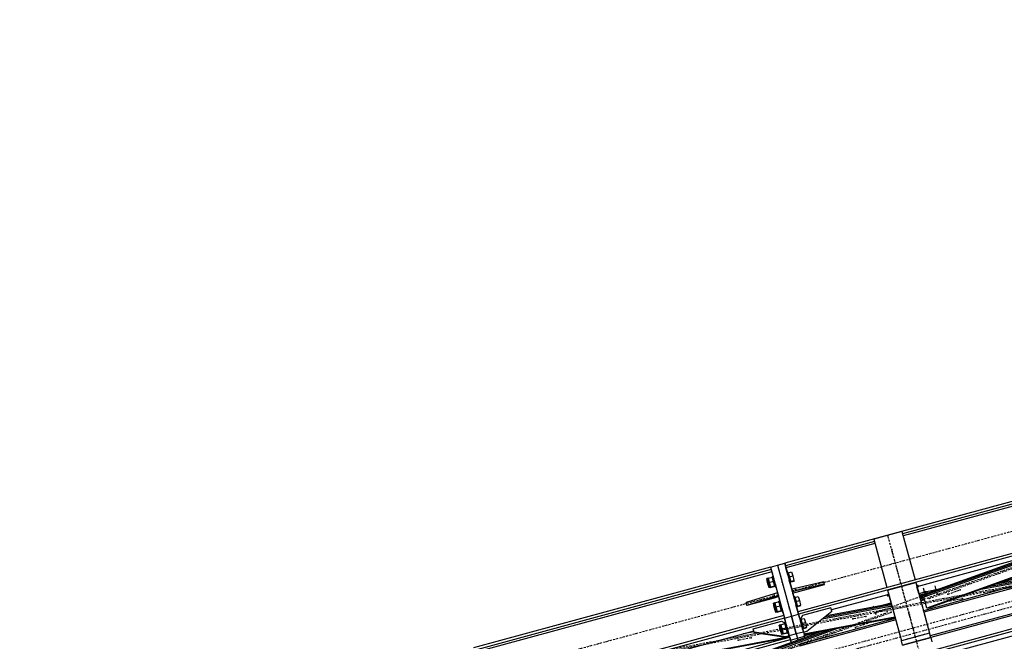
# Model space of a CAD drawing. Header units: millimetres. Extents: x 5305 to 84145, y 9066 to 76599.
# Tile 63 of 158: x 17351 to 22741, y 60258 to 63659. Entities that reach past the tile are written whole.
import ezdxf

# ---------------------------------------------------------------- set-up
doc = ezdxf.new("R2010")
doc.units = ezdxf.units.MM
doc.linetypes.add('STRICHPUNKT2', pattern=[18.5, 10, -4, 0.5, -4])
for name, color, linetype in [('01', 1, 'Continuous'), ('Kante-Höft', 7, 'Continuous'), ('Mitte-Höft', 1, 'Continuous')]:
    doc.layers.add(name, color=color, linetype=linetype)

# ---------------------------------------------------------------- blocks, each defined once
blk = doc.blocks.new('Stahlbau VA')
at = {"layer": 'Kante-Höft'}
for p, q in [((-6322, 29733), (-17825, 26607.8)), ((-6318.4, 29719.6), (-17821.4, 26594.3)), ((-15064.8, 27642.7), (-17897.2, 26873.2)), ((-15061.2, 27629.3), (-17251.8, 27034.1)), ((-15058.1, 27617.8), (-17248.7, 27022.7)), ((-15113.4, 27304.8), (-17173.3, 26745.1)), ((-15111.3, 27164.4), (-17137.6, 26613.9)), ((-15630.3, 27164.3), (-17119.3, 26626.9)), ((-15620.8, 27166.9), (-17114.4, 26627.8)), ((-15607.1, 27170.6), (-17107.4, 26629.1)), ((-15597.6, 27173.2), (-17102.5, 26630)), ((-15092.7, 27208.6), (-16738, 26761.6)), ((-15115.7, 27153.9), (-17135.2, 26605.2)), ((-15115.7, 27153.9), (-17135.2, 26605.2)), ((-17255.2, 27046.8), (-17409.6, 27004.8)), ((-17409.6, 27004.8), (-17337.7, 26740.2)), ((-17255.2, 27046.8), (-17183.3, 26782.1)), ((-15163.3, 27002.1), (-17100.1, 26475.9)), ((-15163.3, 27002.1), (-17100.1, 26475.9)), ((-17406.2, 26992.2), (-17893.5, 26859.7)), ((-17403.1, 26980.7), (-17890.4, 26848.3)), ((-16376, 26961.7), (-17135.7, 26687.5)), ((-15167.7, 26991.6), (-17097.7, 26467.2)), ((-16544.8, 26915.9), (-17159.4, 26694)), ((-16462, 26938.4), (-17157.5, 26687.3)), ((-15202.8, 26908.1), (-17079, 26398.3)), ((-17974.4, 26852.2), (-19600.4, 26410.5)), ((-17974.4, 26852.2), (-17935.8, 26862.7)), ((-17974.4, 26852.2), (-17970.7, 26838.8)), ((-17974.4, 26852.2), (-17898.6, 26573.3)), ((-17935.8, 26862.7), (-17897.2, 26873.2)), ((-17935.8, 26862.7), (-17860, 26583.8)), ((-17935.8, 26862.7), (-17860, 26583.8)), ((-17897.2, 26873.2), (-17821.4, 26594.3)), ((-17893.5, 26859.7), (-17897.2, 26873.2)), ((-17890.4, 26848.3), (-17893.5, 26859.7)), ((-17879.9, 26809.7), (-17890.4, 26848.3)), ((-17887.1, 26836.2), (-17890.2, 26847.7)), ((-15209.6, 26891.8), (-17075.4, 26384.9)), ((-15221.6, 26863.3), (-17069, 26361.4)), ((-16305.2, 26840), (-16750.8, 26757)), ((-17970.7, 26838.8), (-19596.8, 26397)), ((-17967.6, 26827.3), (-19593.7, 26385.6)), ((-17988.1, 26792.2), (-17995.8, 26790.1)), ((-17992.8, 26779.1), (-17995.8, 26790.1)), ((-17995.5, 26788.8), (-17992.2, 26776.9)), ((-17985.1, 26781.2), (-17988.1, 26792.2)), ((-17988, 26791.8), (-17964.8, 26798.1)), ((-17988, 26791.8), (-17981.8, 26768.9)), ((-17970.7, 26838.8), (-17967.6, 26827.3)), ((-17967.6, 26827.3), (-17956.5, 26786.6)), ((-17967.4, 26826.7), (-17964.3, 26815.2)), ((-17960.5, 26801.2), (-17965.3, 26799.9)), ((-17950.7, 26745.9), (-17965.3, 26799.9)), ((-17964.8, 26798.1), (-17958.6, 26775.2)), ((-17962.1, 26787.9), (-17961.4, 26785.3)), ((-17945.8, 26747.2), (-17960.5, 26801.2)), ((-17957.5, 26790.1), (-17956.5, 26786.6)), ((-17956.5, 26786.6), (-17957.3, 26789.5)), ((-17957.2, 26789.2), (-17956.5, 26786.6)), ((-17918.5, 26799.2), (-17918.9, 26800.6)), ((-17918.9, 26800.6), (-17918.5, 26799.2)), ((-17878.5, 26823.5), (-17883.3, 26822.2)), ((-17883.3, 26822.2), (-17868.6, 26768.2)), ((-17879.9, 26809.7), (-17880.3, 26811.1)), ((-17880.1, 26810.5), (-17879.9, 26809.7)), ((-17879.9, 26809.7), (-17880, 26810.2)), ((-17878.5, 26823.5), (-17863.8, 26769.5)), ((-17878, 26821.7), (-17859.6, 26826.7)), ((-17878, 26821.7), (-17871.8, 26798.8)), ((-17867.1, 26781.5), (-17875.2, 26811.5)), ((-17875.1, 26811), (-17867.2, 26782)), ((-17871.8, 26798.8), (-17853.4, 26803.8)), ((-17871.8, 26798.8), (-17864.9, 26773.6)), ((-17859.6, 26826.7), (-17853.4, 26803.8)), ((-17853.4, 26803.8), (-17846.6, 26778.6)), ((-16474.1, 26794.1), (-16833.3, 26727.2)), ((-16388.1, 26817.5), (-16791.3, 26742.4)), ((-17992.2, 26776.9), (-17995.1, 26776.1)), ((-17995.1, 26776.1), (-17988.4, 26751.3)), ((-17985.1, 26781.2), (-17992.8, 26779.1)), ((-17985.9, 26753.6), (-17992.8, 26779.1)), ((-17988.4, 26751.3), (-17985.5, 26752.1)), ((-17978.2, 26755.6), (-17985.9, 26753.6)), ((-17981.9, 26739), (-17985.9, 26753.6)), ((-17985.5, 26752.1), (-17985.1, 26750.6)), ((-17978.2, 26755.6), (-17985.1, 26781.2)), ((-17985.1, 26750.6), (-17982.3, 26740.2)), ((-17984.5, 26779), (-17984.5, 26779)), ((-17974.2, 26741.1), (-17981.9, 26739)), ((-17981.8, 26768.9), (-17958.6, 26775.2)), ((-17981.8, 26768.9), (-17974.9, 26743.7)), ((-17974.2, 26741.1), (-17978.2, 26755.6)), ((-17977.8, 26754.2), (-17977.8, 26754.2)), ((-17974.9, 26743.7), (-17951.8, 26750)), ((-17974.9, 26743.7), (-17974.3, 26741.4)), ((-17974.3, 26741.4), (-17951.2, 26747.7)), ((-17958.6, 26775.2), (-17951.8, 26750)), ((-17954.6, 26760.5), (-17953.9, 26758)), ((-17951.8, 26750), (-17951.2, 26747.7)), ((-17950.7, 26745.9), (-17945.8, 26747.2)), ((-17949.8, 26761.8), (-17935.9, 26710.8)), ((-17949.8, 26761.8), (-17948.8, 26758.3)), ((-17949.8, 26761.8), (-17949.1, 26759.3)), ((-17942.6, 26735.4), (-17949.8, 26761.8)), ((-17946.6, 26750.1), (-17945.6, 26746.5)), ((-17946.6, 26750.1), (-17945.9, 26747.5)), ((-17910.2, 26768.8), (-17910.6, 26770.2)), ((-17910.6, 26770.2), (-17910.2, 26768.8)), ((-17907, 26757), (-17907.4, 26758.5)), ((-17907.4, 26758.5), (-17907, 26757)), ((-17858.7, 26731.8), (-17872, 26780.7)), ((-17871.6, 26779.3), (-17872, 26780.7)), ((-17871.9, 26780.2), (-17872, 26780.7)), ((-17872, 26780.7), (-17865.4, 26756.4)), ((-17868.4, 26767.5), (-17868.8, 26769)), ((-17868.7, 26768.5), (-17868.8, 26769)), ((-17868.6, 26768.2), (-17863.8, 26769.5)), ((-17864.9, 26773.6), (-17846.6, 26778.6)), ((-17864.9, 26773.6), (-17864.3, 26771.3)), ((-17864.3, 26771.3), (-17846, 26776.3)), ((-17858.7, 26731.8), (-17839.4, 26737)), ((-17846.6, 26778.6), (-17846, 26776.3)), ((-17839.4, 26737), (-17683.5, 26773.5)), ((-17835.5, 26722.6), (-17839.4, 26737)), ((-17679.6, 26759.1), (-17835.5, 26722.6)), ((-17833.6, 26715.5), (-17679.2, 26757.5)), ((-17679.6, 26759.1), (-17683.5, 26773.5)), ((-17679.2, 26757.5), (-17679.6, 26759.1)), ((-17334, 26726.7), (-17179.6, 26768.6)), ((-17179.6, 26768.6), (-17104.3, 26491.3)), ((-17176.6, 26757.4), (-17104.3, 26491.3)), ((-17163, 26707.5), (-17173.3, 26745.1)), ((-17131.1, 26716.3), (-17136.9, 26737.6)), ((-17068.6, 26728.9), (-17074.1, 26749.3)), ((-17955.2, 26705.6), (-18108.2, 26658.1)), ((-18104.2, 26643.7), (-17951.3, 26691.1)), ((-17949.4, 26684.1), (-18103.8, 26642.1)), ((-17935.9, 26710.8), (-17955.2, 26705.6)), ((-17951.3, 26691.1), (-17955.2, 26705.6)), ((-17951.3, 26691.1), (-17932, 26696.4)), ((-17930.5, 26690.9), (-17949.4, 26684.1)), ((-17932, 26696.4), (-17935.9, 26710.8)), ((-17932, 26696.4), (-17933.4, 26701.5)), ((-17932, 26696.4), (-17930.5, 26690.9)), ((-17930.5, 26690.9), (-17920, 26652)), ((-17929.5, 26687.1), (-17930.5, 26690.9)), ((-17928, 26681.6), (-17929.5, 26687.1)), ((-17854.8, 26717.4), (-17858.7, 26731.8)), ((-17854.8, 26717.4), (-17856.2, 26722.5)), ((-17835.5, 26722.6), (-17854.8, 26717.4)), ((-17854.8, 26717.4), (-17853.3, 26711.9)), ((-17853.3, 26711.9), (-17833.6, 26715.5)), ((-17843.3, 26675), (-17853.3, 26711.9)), ((-17852.3, 26708.1), (-17853.3, 26711.9)), ((-17850.8, 26702.6), (-17852.3, 26708.1)), ((-17841.9, 26688.9), (-17846.7, 26687.6)), ((-17846.7, 26687.6), (-17832, 26633.5)), ((-17841.9, 26688.9), (-17827.2, 26634.8)), ((-17841.4, 26687), (-17823.1, 26692)), ((-17841.4, 26687), (-17835.2, 26664.1)), ((-17823.1, 26692), (-17816.8, 26669.1)), ((-17327.7, 26703.2), (-17641.3, 26618)), ((-17334, 26726.7), (-17258.7, 26449.4)), ((-17331, 26715.4), (-17258.7, 26449.4)), ((-17315.3, 26657.7), (-17327.7, 26703.2)), ((-17161.8, 26708), (-17163, 26707.5)), ((-17161.8, 26708), (-17120.9, 26719.1)), ((-17159.2, 26698.4), (-17161.8, 26708)), ((-17159.2, 26698.4), (-17160.4, 26697.9)), ((-17118.2, 26709.5), (-17159.2, 26698.4)), ((-17135.7, 26687.5), (-17156.6, 26683.6)), ((-17135.1, 26685.4), (-17156, 26681.5)), ((-17133.3, 26678.6), (-17154.1, 26674.8)), ((-17139.8, 26715.8), (-17123, 26719)), ((-17139.5, 26714.9), (-17129.9, 26716.7)), ((-17139.4, 26714.5), (-17123.4, 26720.3)), ((-17119.3, 26626.9), (-17135.7, 26687.5)), ((-17133.5, 26692.8), (-17116.7, 26695.9)), ((-17133.1, 26691.4), (-17117.1, 26697.2)), ((-17132.3, 26716), (-17123.1, 26719.3)), ((-17124.9, 26693.4), (-17125.6, 26696)), ((-17120.9, 26719.1), (-17056.9, 26731)), ((-17120.9, 26719.1), (-17118.2, 26709.5)), ((-17114.8, 26710.2), (-17118.2, 26709.5)), ((-17077, 26727.5), (-17060.2, 26730.7)), ((-17070, 26728.6), (-17060.6, 26732)), ((-17063.9, 26729.7), (-17060.3, 26731)), ((-18104.2, 26643.7), (-18108.2, 26658.1)), ((-18103.8, 26642.1), (-18104.2, 26643.7)), ((-17951.5, 26657.5), (-17959.2, 26655.4)), ((-17956.2, 26644.4), (-17959.2, 26655.4)), ((-17958.9, 26654.2), (-17955.7, 26642.3)), ((-17955.7, 26642.3), (-17958.6, 26641.5)), ((-17958.6, 26641.5), (-17951.8, 26616.7)), ((-17948.5, 26646.5), (-17956.2, 26644.4)), ((-17949.3, 26618.9), (-17956.2, 26644.4)), ((-17948.5, 26646.5), (-17951.5, 26657.5)), ((-17951.4, 26657.1), (-17928.2, 26663.4)), ((-17951.4, 26657.1), (-17945.2, 26634.2)), ((-17941.6, 26621), (-17948.5, 26646.5)), ((-17947.9, 26644.4), (-17947.9, 26644.4)), ((-17945.2, 26634.2), (-17922, 26640.5)), ((-17945.2, 26634.2), (-17938.3, 26609)), ((-17923.9, 26666.6), (-17928.8, 26665.3)), ((-17914.1, 26611.2), (-17928.8, 26665.3)), ((-17928.2, 26663.4), (-17922, 26640.5)), ((-17925.5, 26653.2), (-17924.8, 26650.7)), ((-17909.2, 26612.5), (-17923.9, 26666.6)), ((-17922, 26640.5), (-17915.2, 26615.3)), ((-17920.9, 26655.5), (-17920, 26652)), ((-17920, 26652), (-17920.7, 26654.8)), ((-17920.6, 26654.5), (-17920, 26652)), ((-17918, 26625.9), (-17917.3, 26623.3)), ((-17913.2, 26627.2), (-17899.1, 26575.3)), ((-17913.2, 26627.2), (-17912.3, 26623.6)), ((-17913.2, 26627.2), (-17912.5, 26624.6)), ((-17906, 26600.8), (-17913.2, 26627.2)), ((-17881.9, 26664.5), (-17882.3, 26666)), ((-17882.3, 26666), (-17881.9, 26664.5)), ((-17873.7, 26634.1), (-17874.1, 26635.6)), ((-17874.1, 26635.6), (-17873.7, 26634.1)), ((-17843.3, 26675), (-17843.7, 26676.5)), ((-17843.5, 26675.8), (-17843.3, 26675)), ((-17843.3, 26675), (-17843.4, 26675.5)), ((-17830.5, 26646.9), (-17838.6, 26676.8)), ((-17838.5, 26676.3), (-17830.6, 26647.4)), ((-17821.9, 26596.3), (-17835.4, 26646.1)), ((-17835.1, 26644.6), (-17835.4, 26646.1)), ((-17835.3, 26645.6), (-17835.4, 26646.1)), ((-17835.4, 26646.1), (-17828.8, 26621.8)), ((-17835.2, 26664.1), (-17816.8, 26669.1)), ((-17835.2, 26664.1), (-17828.3, 26638.9)), ((-17831.9, 26632.9), (-17832.3, 26634.3)), ((-17832.1, 26633.8), (-17832.3, 26634.3)), ((-17832.1, 26633.8), (-17832.1, 26633.8)), ((-17832, 26633.5), (-17827.2, 26634.8)), ((-17828.3, 26638.9), (-17810, 26643.9)), ((-17828.3, 26638.9), (-17827.7, 26636.7)), ((-17827.7, 26636.7), (-17809.4, 26641.7)), ((-17816.8, 26669.1), (-17810, 26643.9)), ((-17810, 26643.9), (-17809.4, 26641.7)), ((-17644.6, 26630.3), (-17799, 26588.4)), ((-17310.1, 26638.4), (-17692.3, 26567.2)), ((-17312, 26645.4), (-17680.4, 26576.7)), ((-17313.8, 26652.1), (-17668.9, 26585.9)), ((-17639.4, 26611.1), (-17644.6, 26630.3)), ((-17409.2, 26634.3), (-17410.5, 26638.8)), ((-17382.9, 26639.4), (-17315.3, 26657.7)), ((-17382.8, 26639.2), (-17382.9, 26639.4)), ((-17347.3, 26649), (-17347.7, 26650.5)), ((-17314, 26653.1), (-17319.8, 26651)), ((-17131.4, 26671.7), (-17152.2, 26667.8)), ((-17114.4, 26627.8), (-17119.3, 26626.9)), ((-17107.4, 26629.1), (-17107.7, 26630.2)), ((-17102.5, 26630), (-17107.4, 26629.1)), ((-17902.2, 26586.8), (-28802.1, 23625.3)), ((-17898.6, 26573.3), (-28798.4, 23611.9)), ((-17951.8, 26616.7), (-17948.9, 26617.5)), ((-17941.6, 26621), (-17949.3, 26618.9)), ((-17945.3, 26604.3), (-17949.3, 26618.9)), ((-17948.9, 26617.5), (-17948.5, 26616)), ((-17948.5, 26616), (-17945.7, 26605.5)), ((-17937.6, 26606.4), (-17945.3, 26604.3)), ((-17937.6, 26606.4), (-17941.6, 26621)), ((-17941.2, 26619.6), (-17941.2, 26619.6)), ((-17938.3, 26609), (-17915.2, 26615.3)), ((-17938.3, 26609), (-17937.7, 26606.8)), ((-17937.7, 26606.8), (-17914.6, 26613.1)), ((-17915.2, 26615.3), (-17914.6, 26613.1)), ((-17914.1, 26611.2), (-17909.2, 26612.5)), ((-17910, 26615.4), (-17909.1, 26611.9)), ((-17910, 26615.4), (-17909.3, 26612.8)), ((-17902.2, 26586.8), (-17898.6, 26573.3)), ((-17898.6, 26573.3), (-17860, 26583.8)), ((-17898.6, 26573.3), (-17892.2, 26549.8)), ((-17872.2, 26476.3), (-17898.6, 26573.3)), ((-17870.5, 26622.4), (-17870.9, 26623.8)), ((-17870.9, 26623.8), (-17870.5, 26622.4)), ((-17860, 26583.8), (-17821.4, 26594.3)), ((-17833.6, 26486.8), (-17860, 26583.8)), ((-17860, 26583.8), (-17833.6, 26486.8)), ((-17828.8, 26621.8), (-17828.8, 26621.8)), ((-17821.4, 26594.3), (-17825, 26607.8)), ((-17821.4, 26594.3), (-17795, 26497.3)), ((-17815, 26570.8), (-17821.4, 26594.3)), ((-17292, 26571.9), (-17817.9, 26429)), ((-17808.1, 26572.6), (-17815, 26570.8)), ((-17799, 26588.4), (-17810.6, 26568.3)), ((-17808.7, 26566.8), (-17790.4, 26571.8)), ((-17293.6, 26577.8), (-17791.7, 26485)), ((-17293.4, 26577), (-17791.5, 26484.2)), ((-17293.1, 26575.9), (-17791.2, 26483.1)), ((-17292.9, 26575.1), (-17791, 26482.3)), ((-17790.4, 26571.8), (-17784.2, 26548.9)), ((-17775.5, 26501.8), (-17639.4, 26611.1)), ((-17639.1, 26609.9), (-17775.2, 26500.6)), ((-17639.1, 26609.9), (-17639.4, 26611.1)), ((-17312.4, 26566.4), (-17313.7, 26571.2)), ((-18069.2, 26514.9), (-17914.8, 26556.9)), ((-17918.8, 26537.3), (-17926.6, 26535.2)), ((-17923.6, 26524.2), (-17926.6, 26535.2)), ((-17926.2, 26534), (-17923, 26522)), ((-17923, 26522), (-17925.9, 26521.3)), ((-17925.9, 26521.3), (-17919.1, 26496.4)), ((-17915.9, 26526.3), (-17923.6, 26524.2)), ((-17916.6, 26498.7), (-17923.6, 26524.2)), ((-17915.9, 26526.3), (-17918.8, 26537.3)), ((-17918.7, 26536.9), (-17895.6, 26543.2)), ((-17918.7, 26536.9), (-17912.5, 26514)), ((-17908.9, 26500.8), (-17915.9, 26526.3)), ((-17915.3, 26524.1), (-17915.3, 26524.1)), ((-17914.8, 26556.9), (-17894.7, 26545.4)), ((-17912.5, 26514), (-17889.4, 26520.3)), ((-17892.2, 26549.8), (-17899.1, 26547.9)), ((-17891.3, 26546.4), (-17896.1, 26545)), ((-17881.4, 26491), (-17896.1, 26545)), ((-17895.6, 26543.2), (-17889.4, 26520.3)), ((-17892.8, 26533), (-17892.1, 26530.4)), ((-17876.6, 26492.3), (-17891.3, 26546.4)), ((-17890.3, 26542.9), (-17887.3, 26531.7)), ((-17889.4, 26520.3), (-17882.5, 26495.1)), ((-17888.2, 26535.3), (-17887.3, 26531.7)), ((-17887.3, 26531.7), (-17888.1, 26534.6)), ((-17888, 26534.3), (-17887.3, 26531.7)), ((-17849.3, 26544.3), (-17849.6, 26545.7)), ((-17849.6, 26545.7), (-17849.3, 26544.3)), ((-17289.6, 26563.2), (-17815.6, 26420.3)), ((-17289.6, 26563.2), (-17815.6, 26420.3)), ((-17809.2, 26568.6), (-17814.1, 26567.3)), ((-17814.1, 26567.3), (-17799.4, 26513.3)), ((-17813.1, 26563.9), (-17810.6, 26554.8)), ((-17810.6, 26554.8), (-17811, 26556.2)), ((-17810.9, 26555.6), (-17810.6, 26554.8)), ((-17810.6, 26554.8), (-17810.8, 26555.3)), ((-17809.2, 26568.6), (-17794.6, 26514.6)), ((-17808.7, 26566.8), (-17802.5, 26543.9)), ((-17797.8, 26526.7), (-17806, 26556.6)), ((-17805.8, 26556.1), (-17798, 26527.1)), ((-17802.8, 26525.8), (-17794.8, 26496.5)), ((-17802.4, 26524.4), (-17802.8, 26525.8)), ((-17802.7, 26525.4), (-17802.8, 26525.8)), ((-17802.8, 26525.8), (-17796.2, 26501.5)), ((-17802.5, 26543.9), (-17784.2, 26548.9)), ((-17802.5, 26543.9), (-17795.7, 26518.7)), ((-17795.7, 26518.7), (-17777.3, 26523.7)), ((-17795.7, 26518.7), (-17795.1, 26516.4)), ((-17795.1, 26516.4), (-17776.7, 26521.4)), ((-17784.2, 26548.9), (-17777.3, 26523.7)), ((-17777.3, 26523.7), (-17776.7, 26521.4)), ((-17330.4, 26568.1), (-17328.7, 26561.9)), ((-17324, 26563.2), (-17325.6, 26569)), ((-17318.6, 26570.3), (-17317.1, 26565.1)), ((-18065.9, 26502.6), (-19387.5, 26143.5)), ((-17880.7, 26465.6), (-19366.9, 26061.8)), ((-17869.9, 26467.6), (-18903.3, 26275.1)), ((-17870.1, 26468.4), (-18893.8, 26277.7)), ((-17870.4, 26469.5), (-18880.1, 26281.4)), ((-17870.6, 26470.3), (-18870.6, 26284)), ((-18064.6, 26497.8), (-18124.9, 26486.6)), ((-18124.4, 26345.8), (-17698, 26499.6)), ((-18064, 26495.7), (-18069.2, 26514.9)), ((-18063.7, 26494.5), (-18064, 26495.7)), ((-17891.3, 26470.3), (-18064, 26495.7)), ((-18063.7, 26494.5), (-17891, 26469.2)), ((-18041.5, 26368.3), (-17655.7, 26507.5)), ((-17955.5, 26391.6), (-17611.8, 26515.7)), ((-17919.1, 26496.4), (-17916.3, 26497.2)), ((-17908.9, 26500.8), (-17916.6, 26498.7)), ((-17912.7, 26484.1), (-17916.6, 26498.7)), ((-17916.3, 26497.2), (-17915.9, 26495.8)), ((-17915.9, 26495.8), (-17913, 26485.3)), ((-17905, 26486.2), (-17912.7, 26484.1)), ((-17912.5, 26514), (-17905.7, 26488.8)), ((-17905, 26486.2), (-17908.9, 26500.8)), ((-17908.5, 26499.3), (-17908.5, 26499.3)), ((-17905.7, 26488.8), (-17882.5, 26495.1)), ((-17905.7, 26488.8), (-17905.1, 26486.6)), ((-17905.1, 26486.6), (-17881.9, 26492.8)), ((-17872, 26475.6), (-17891.3, 26470.3)), ((-17891, 26469.2), (-17891.3, 26470.3)), ((-17891, 26469.2), (-17871.7, 26474.4)), ((-17885.4, 26505.6), (-17884.7, 26503.1)), ((-17882.5, 26495.1), (-17881.9, 26492.8)), ((-17881.4, 26491), (-17876.6, 26492.3)), ((-17880.5, 26506.9), (-17879.6, 26503.4)), ((-17880.5, 26506.9), (-17872, 26475.6)), ((-17880.5, 26506.9), (-17879.9, 26504.4)), ((-17873.4, 26480.6), (-17880.5, 26506.9)), ((-17877.4, 26495.2), (-17876.4, 26491.7)), ((-17877.4, 26495.2), (-17876.7, 26492.6)), ((-17876.4, 26491.7), (-17876.4, 26491.7)), ((-17833.6, 26486.8), (-17872.2, 26476.3)), ((-17872.2, 26476.3), (-17866.1, 26453.6)), ((-17871.7, 26474.4), (-17872, 26475.6)), ((-17869.9, 26467.6), (-17866.4, 26455)), ((-17869.9, 26467.6), (-17862.4, 26440.3)), ((-17866.1, 26453.6), (-17827.5, 26464.1)), ((-17841, 26513.9), (-17841.4, 26515.4)), ((-17841.4, 26515.4), (-17841, 26513.9)), ((-17837.8, 26502.1), (-17838.2, 26503.6)), ((-17838.2, 26503.6), (-17837.8, 26502.1)), ((-17795, 26497.3), (-17833.6, 26486.8)), ((-17833.6, 26486.8), (-17827.5, 26464.1)), ((-17833.6, 26486.8), (-17827.5, 26464.1)), ((-17830.4, 26475), (-17824.7, 26453.9)), ((-17830.4, 26475), (-17824.7, 26453.9)), ((-17827.5, 26464.1), (-17788.9, 26474.6)), ((-17799.2, 26512.6), (-17799.6, 26514.1)), ((-17799.5, 26513.6), (-17799.6, 26514.1)), ((-17799.4, 26513.3), (-17794.6, 26514.6)), ((-17795, 26497.3), (-17788.9, 26474.6)), ((-17794.8, 26496.5), (-17775.5, 26501.8)), ((-17794.5, 26495.4), (-17794.8, 26496.5)), ((-17775.2, 26500.6), (-17794.5, 26495.4)), ((-17791, 26482.3), (-17786.9, 26467.5)), ((-17789.2, 26476), (-17791, 26482.3)), ((-17711.4, 26497.1), (-17789.2, 26476)), ((-17786.9, 26467.5), (-17789.2, 26476)), ((-17775.2, 26500.6), (-17775.5, 26501.8)), ((-17104.3, 26491.3), (-17258.7, 26449.4)), ((-17184.4, 26469.5), (-17258.7, 26449.4)), ((-17097.7, 26467.2), (-17252.1, 26425.2)), ((-17252.1, 26425.2), (-17097.7, 26467.2)), ((-17104.3, 26491.3), (-17178.6, 26471.1)), ((-17134.2, 26483.2), (-17151.6, 26478.5)), ((-17134.2, 26483.2), (-17151.6, 26478.5)), ((-17151.6, 26478.5), (-17151.6, 26478.5)), ((-17151.6, 26478.5), (-17151.6, 26478.5)), ((-17097.7, 26467.2), (-17104.3, 26491.3)), ((-17104.3, 26491.3), (-17104.3, 26491.3)), ((-17097.7, 26467.2), (-17091.2, 26443.1)), ((-17866.4, 26455), (-19356.7, 26050.1)), ((-17866.4, 26455), (-17863.3, 26443.6)), ((-17252.1, 26425.2), (-17258.7, 26449.4)), ((-17211.4, 26462.2), (-17228.8, 26457.5)), ((-17211.4, 26462.2), (-17228.8, 26457.5)), ((-17228.8, 26457.5), (-17228.8, 26457.5)), ((-17228.8, 26457.5), (-17228.8, 26457.5)), ((-17127.7, 26459), (-17145, 26454.3)), ((-17127.7, 26459), (-17145, 26454.3)), ((-17145, 26454.3), (-17127.7, 26459)), ((-17145, 26454.3), (-17127.7, 26459)), ((-17145, 26454.3), (-17145, 26454.3)), ((-17145, 26454.3), (-17145, 26454.3)), ((-17127.7, 26459), (-17127.7, 26459)), ((-17127.7, 26459), (-17127.7, 26459))]:
    blk.add_line(p, q, dxfattribs=at)
for start_param, end_param in [(0, 3.141593), (3.141593, 6.283185)]:
    blk.add_ellipse((-17125.4, 26695.3), major_axis=(8.69, 2.36), ratio=0.081263, start_param=start_param, end_param=end_param, dxfattribs=at)
for p in [(-17332.4, 27025.8), (-17311.4, 26948.6), (-17308.4, 26937.5), (-17979.6, 26760.7), (-17260.3, 26760.4), (-17256.8, 26747.7), (-17167.8, 26751.5), (-17166.3, 26746), (-17961.3, 26693.4), (-17933.3, 26701), (-17933.3, 26701), (-17856.1, 26722), (-17856.1, 26722), (-17851.3, 26723.3), (-17334.1, 26700.4), (-17332.6, 26694.9), (-17127.9, 26711.6), (-17125.4, 26695.3), (-17106.8, 26680.1), (-17063.8, 26724.7), (-17062.6, 26707), (-17003.3, 26704.3), (-16936.5, 26728.4), (-16923.6, 26680.7), (-17943, 26626.1), (-17348.3, 26645.8), (-17141.3, 26673.7), (-16993.3, 26667.7), (-17453.6, 26581.9), (-17404.1, 26601.9), (-17399, 26596.5), (-17348.1, 26599), (-17336.2, 26608.2), (-17313.7, 26605.4), (-17218.5, 26606.5), (-17214.4, 26591.5), (-17211.4, 26580.4), (-17805.1, 26534.4), (-17800.3, 26535.7), (-17523.4, 26568.9), (-17510.4, 26521.3), (-17443.7, 26545.3), (-18081.3, 26465), (-17910.3, 26505.9), (-17910.3, 26505.9), (-17882.3, 26513.5), (-17181.5, 26470.3), (-18151.1, 26452)]:
    blk.add_point(p, dxfattribs=at)
at = {"layer": 'Mitte-Höft', "linetype": 'STRICHPUNKT2'}
for p, q in [((-17856.1, 26722), (-6353.1, 29847.3)), ((-17798, 26355.7), (-6217.8, 29501.9)), ((-17751.8, 26338.2), (-6248.8, 29463.5)), ((-17106.8, 26680.1), (-14944.7, 27460.4)), ((-15039.3, 27432.3), (-17141.3, 26673.7)), ((-19611.7, 26192.4), (-14938.9, 27063.1)), ((-14843.2, 27086.6), (-19516, 26216)), ((-17260.3, 26760.4), (-17332.4, 27025.8)), ((-17211.4, 26580.4), (-17308.4, 26937.5)), ((-17181.5, 26470.3), (-17256.8, 26747.7)), ((-17167.8, 26751.5), (-17166.3, 26746)), ((-28833.1, 23739.6), (-17933.3, 26701)), ((-17404.1, 26601.9), (-17063.8, 26724.7)), ((-17332.6, 26694.9), (-17334.1, 26700.4)), ((-17125.4, 26695.3), (-17134.8, 26693.5)), ((-17125.4, 26695.3), (-17134.4, 26692)), ((-17124.2, 26690.9), (-17125.6, 26696)), ((-17125.4, 26695.3), (-17116.4, 26698.5)), ((-17125.4, 26695.3), (-17116, 26697)), ((-17003.3, 26704.3), (-16936.5, 26728.4)), ((-16993.3, 26667.7), (-16923.6, 26680.7)), ((-17349.5, 26650.1), (-17349.1, 26648.5)), ((-17348.1, 26599), (-19510.2, 25818.6)), ((-19415.7, 25846.7), (-17313.7, 26605.4)), ((-17453.6, 26581.9), (-17523.4, 26568.9)), ((-17146.4, 26341.2), (-17218.5, 26606.5)), ((-17443.7, 26545.3), (-17510.4, 26521.3)), ((-18081.3, 26465), (-18151.1, 26452))]:
    blk.add_line(p, q, dxfattribs=at)

msp = doc.modelspace()

# ---------------------------------------------------------------- block references
at = {"layer": '01'}
msp.add_blockref('Stahlbau VA', (39436, 33811.6), dxfattribs=at)

doc.saveas('drawing.dxf')
